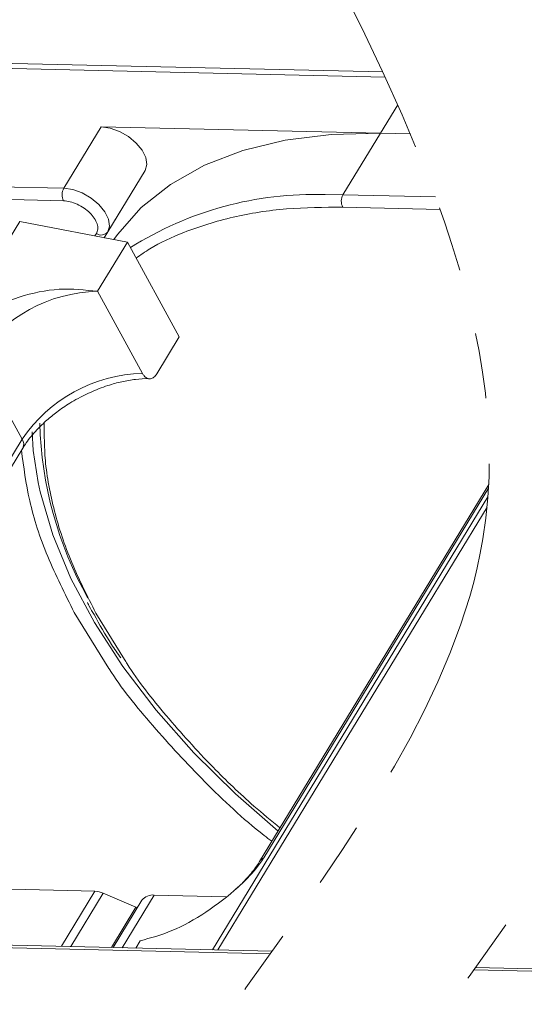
# Model space of a CAD drawing. Header units: millimetres. Extents: x 2145 to 3607, y 659 to 1692.
# Tile 66 of 85: x 3295 to 3320, y 1458 to 1507. Entities that reach past the tile are written whole.
import ezdxf

# ---------------------------------------------------------------- set-up
doc = ezdxf.new("R2010")
doc.units = ezdxf.units.MM
doc.linetypes.add('PHANTOM2', pattern=[31.75, 15.875, -3.175, 3.175, -3.175, 3.175, -3.175])
doc.styles.get("Standard").update_dxf_attribs({"font": '仿宋_GB2312.ttf', "width": 0.8})
doc.dimstyles.new('ISO-25.1', dxfattribs={"dimtxt": 6, "dimasz": 5, "dimexe": 3.5, "dimexo": 0.625, "dimgap": 1.5, "dimtad": 1, "dimtoh": 1, "dimtxsty": 'Standard', "dimcen": 2.5, "dimadec": 0, "dimazin": 0, "dimtfac": 1, "dimtmove": 0, "dimatfit": 3, "dimfxl": 0, "dimarcsym": 0})

msp = doc.modelspace()

# ---------------------------------------------------------------- linework, layer by layer
at = {"color": 7, "linetype": 'Continuous', "lineweight": 15}
for p, q in [((3312.905, 1504.609), (3280.184, 1505.36)), ((3280.281, 1505.1), (3313.026, 1504.348)), ((3313.65, 1502.977), (3312.784, 1501.553)), ((3298.84, 1501.873), (3296.973, 1498.804)), ((3312.784, 1501.553), (3298.84, 1501.873)), ((3310.916, 1498.484), (3312.784, 1501.553)), ((3312.784, 1501.553), (3314.284, 1501.519)), ((3296.973, 1498.804), (3262.79, 1499.589)), ((3301.034, 1499.698), (3298.991, 1496.34)), ((3299.166, 1496.629), (3301.034, 1499.698)), ((3262.775, 1498.967), (3296.958, 1498.182)), ((3310.916, 1498.484), (3310.029, 1498.49)), ((3315.533, 1498.378), (3310.916, 1498.484)), ((3310.902, 1497.862), (3315.762, 1497.751)), ((3273.092, 1461.517), (3294.772, 1497.147)), ((3294.772, 1497.147), (3300.154, 1496.117)), ((3298.603, 1496.551), (3298.529, 1496.428)), ((3298.99, 1496.34), (3299.166, 1496.629)), ((3298.66, 1493.662), (3300.154, 1496.117)), ((3300.154, 1496.117), (3302.74, 1491.389)), ((3300.901, 1489.564), (3298.66, 1493.662)), ((3301.62, 1489.548), (3302.74, 1491.389)), ((3294.896, 1486.279), (3292.655, 1490.377)), ((3294.896, 1486.279), (3279.584, 1461.113)), ((3279.726, 1460.852), (3294.93, 1485.838)), ((3318.193, 1484.015), (3306.742, 1465.197)), ((3306.957, 1465.383), (3318.183, 1483.834)), ((3318.155, 1483.404), (3304.4, 1460.798)), ((3304.669, 1460.792), (3318.11, 1482.882)), ((3297.501, 1477.628), (3299.229, 1474.841)), ((3300.001, 1475.294), (3298.579, 1477.604)), ((3291.544, 1463.884), (3298.528, 1463.724)), ((3298.528, 1463.724), (3296.854, 1460.972)), ((3298.947, 1463.625), (3297.326, 1460.961)), ((3298.947, 1463.625), (3300.578, 1462.93)), ((3299.89, 1460.902), (3301.49, 1463.531)), ((3305.066, 1463.449), (3301.49, 1463.531)), ((3300.88, 1463.272), (3299.444, 1460.912)), ((3299.352, 1460.914), (3300.578, 1462.93)), ((3300.622, 1462.849), (3300.578, 1462.93)), ((3288.134, 1461.043), (3307.291, 1460.603)), ((3307.381, 1460.73), (3288.316, 1461.167)), ((3300.566, 1460.886), (3300.788, 1461.25)), ((3317.445, 1459.792), (3331.854, 1459.461)), ((3332.036, 1459.586), (3317.536, 1459.918))]:
    msp.add_line(p, q, dxfattribs=at)
at = {"color": 7, "linetype": 'Continuous', "lineweight": 15, "flags": 128}
for points in [[(3301.034, 1499.698), (3301.122, 1499.989), (3301.074, 1500.334), (3300.892, 1500.703), (3300.593, 1501.065), (3300.203, 1501.387), (3299.755, 1501.643), (3299.287, 1501.809), (3298.84, 1501.873)], [(3312.784, 1501.553), (3310.332, 1501.495), (3308.033, 1501.207), (3305.913, 1500.69), (3303.995, 1499.952), (3302.3, 1499), (3300.846, 1497.845), (3299.65, 1496.499), (3299.47, 1496.248)], [(3299.166, 1496.629), (3299.255, 1496.92), (3299.206, 1497.265), (3299.025, 1497.634), (3298.726, 1497.996), (3298.335, 1498.318), (3297.887, 1498.574), (3297.42, 1498.741), (3296.973, 1498.804)], [(3295.694, 1484.128), (3295.451, 1485.721), (3295.388, 1486.643)], [(3307.674, 1466.727), (3305.547, 1468.578), (3303.465, 1470.632), (3301.584, 1472.757), (3299.923, 1474.93), (3298.5, 1477.13), (3297.331, 1479.331), (3296.427, 1481.512), (3295.798, 1483.65), (3295.694, 1484.128)]]:
    msp.add_lwpolyline(points, dxfattribs=at)
at = {"color": 7, "linetype": 'Continuous', "lineweight": 15}
for centre, radius, start, end in [((3297.566, 1498.48), 0.676, 151.2883, 206.0774), ((3309.481, 1481.313), 17.186, 88.173, 122.2769), ((3311.509, 1498.16), 0.676, 151.2883, 206.0774), ((3298.845, 1496.877), 0.406, 233.4992, 322.3259), ((3298.827, 1486.225), 7.439, 91.2925, 146.0732), ((3301.069, 1482.127), 7.439, 91.2925, 146.0732), ((3314.599, 1487.558), 18.828, 181.473, 209.2705), ((3294.555, 1486.031), 0.422, 332.7392, 35.9387), ((3307.154, 1464.939), 0.486, 114.0436, 148.1804), ((3298.479, 1462.57), 1.154, 66.0507, 87.522), ((3301.41, 1462.872), 0.664, 83.0653, 142.99)]:
    msp.add_arc(centre, radius, start, end, dxfattribs=at)
at = {"color": 3, "linetype": 'PHANTOM2', "lineweight": 9, "ltscale": 1.030123}
for points in [[(3318.475, 1516.116), (3329.048, 1481.878), (3305.383, 1437.068), (3315.956, 1402.83)], [(3307.332, 1515.548), (3317.905, 1481.31), (3294.24, 1436.5), (3304.813, 1402.262)]]:
    msp.add_spline(points, degree=3, dxfattribs=at)
at = {"color": 7, "linetype": 'Continuous', "lineweight": 15}
for points, knots in [([(3296.958, 1498.182), (3297.066, 1498.172), (3297.286, 1498.152), (3297.647, 1498.02), (3297.99, 1497.824), (3298.284, 1497.58), (3298.511, 1497.308), (3298.65, 1497.026), (3298.692, 1496.758), (3298.632, 1496.619), (3298.603, 1496.551)], [0, 0, 0, 0, 0.12225, 0.25, 0.37775, 0.5, 0.62225, 0.75, 0.87775, 1, 1, 1, 1]), ([(3300.591, 1495.317), (3300.814, 1495.476), (3301.523, 1495.98), (3303.111, 1496.704), (3305.368, 1497.409), (3308.032, 1497.838), (3309.955, 1497.854), (3310.902, 1497.862)], [0, 0, 0, 0, 0.088375, 0.281114, 0.527622, 0.767417, 1, 1, 1, 1]), ([(3298.66, 1493.662), (3298.029, 1493.73), (3296.768, 1493.867), (3294.722, 1493.443), (3293.087, 1492.693), (3292.025, 1491.907), (3291.676, 1491.431), (3291.547, 1491.254)], [0, 0, 0, 0, 0.249096, 0.498243, 0.745205, 0.90541, 1, 1, 1, 1]), ([(3301.62, 1489.548), (3301.574, 1489.486), (3301.482, 1489.362), (3301.311, 1489.286), (3301.139, 1489.308), (3300.997, 1489.411), (3300.929, 1489.521), (3300.901, 1489.564)], [0, 0, 0, 0, 0.2146939, 0.4293877, 0.6440816, 0.8587754, 1, 1, 1, 1]), ([(3297.685, 1488.313), (3298.035, 1488.489), (3298.527, 1488.736), (3299.265, 1488.995), (3299.879, 1489.165), (3300.562, 1489.274), (3301.028, 1489.315), (3301.237, 1489.297), (3301.252, 1489.296)], [0, 0, 0, 0, 0.288391, 0.40474, 0.594322, 0.785544, 0.984773, 1, 1, 1, 1]), ([(3294.946, 1485.84), (3294.995, 1485.926), (3295.165, 1486.225), (3295.572, 1486.703), (3296.099, 1487.217), (3296.654, 1487.666), (3297.181, 1488.028), (3297.55, 1488.237), (3297.685, 1488.313)], [0, 0, 0, 0, 0.097286, 0.340622, 0.525469, 0.686972, 0.885597, 1, 1, 1, 1]), ([(3298.579, 1477.604), (3298.15, 1478.449), (3297.279, 1480.165), (3296.445, 1482.724), (3295.998, 1485.064), (3296, 1486.483), (3296, 1487.105)], [0, 0, 0, 0, 0.255322, 0.518562, 0.789217, 1, 1, 1, 1]), ([(3294.864, 1485.729), (3294.971, 1484.898), (3295.193, 1483.183), (3296.081, 1480.452), (3297.03, 1478.566), (3297.501, 1477.628)], [0, 0, 0, 0, 0.321295, 0.662487, 1, 1, 1, 1]), ([(3298.157, 1478.132), (3298.186, 1478.068), (3298.28, 1477.868), (3298.404, 1477.668), (3298.489, 1477.531)], [0, 0, 0, 0, 0.317467, 1, 1, 1, 1]), ([(3298.489, 1477.531), (3298.762, 1477.034), (3299.161, 1476.31), (3299.665, 1475.592), (3299.823, 1475.367)], [0, 0, 0, 0, 0.685846, 1, 1, 1, 1]), ([(3307.77, 1466.886), (3307.332, 1467.245), (3306.153, 1468.213), (3304.213, 1470.08), (3302.08, 1472.451), (3300.625, 1474.273), (3300.047, 1475.219), (3300.001, 1475.294)], [0, 0, 0, 0, 0.139905, 0.376826, 0.679842, 0.974606, 1, 1, 1, 1]), ([(3299.229, 1474.841), (3299.232, 1474.836), (3299.829, 1473.871), (3301.4, 1471.951), (3303.979, 1469.165), (3306.02, 1467.231), (3307.232, 1466.309), (3307.36, 1466.212)], [0, 0, 0, 0, 0.001708, 0.316913, 0.637904, 0.961869, 1, 1, 1, 1]), ([(3300.788, 1461.25), (3301.306, 1461.387), (3302.343, 1461.661), (3304.09, 1462.631), (3305.527, 1463.741), (3306.492, 1464.706), (3306.831, 1465.2), (3306.957, 1465.383)], [0, 0, 0, 0, 0.249096, 0.498243, 0.745205, 0.90541, 1, 1, 1, 1]), ([(3306.74, 1465.196), (3306.737, 1465.189), (3306.643, 1465.006), (3306.328, 1464.603), (3305.927, 1464.145), (3305.634, 1463.89), (3305.556, 1463.821)], [0, 0, 0, 0, 0.014876, 0.423831, 0.846052, 1, 1, 1, 1])]:
    msp.add_open_spline(points, degree=3, knots=knots, dxfattribs=at)

# ---------------------------------------------------------------- leaders
at = {"color": 5, "lineweight": 9}
msp.add_leader([(3279.261, 1478.585), (3301.945, 1533.034), (3311.27, 1533.034)], dimstyle='ISO-25.1', override={"dimgap": 1.5, "dimtad": 0, "dimldrblk": 'Dot'}, dxfattribs=at)

doc.saveas('drawing.dxf')
